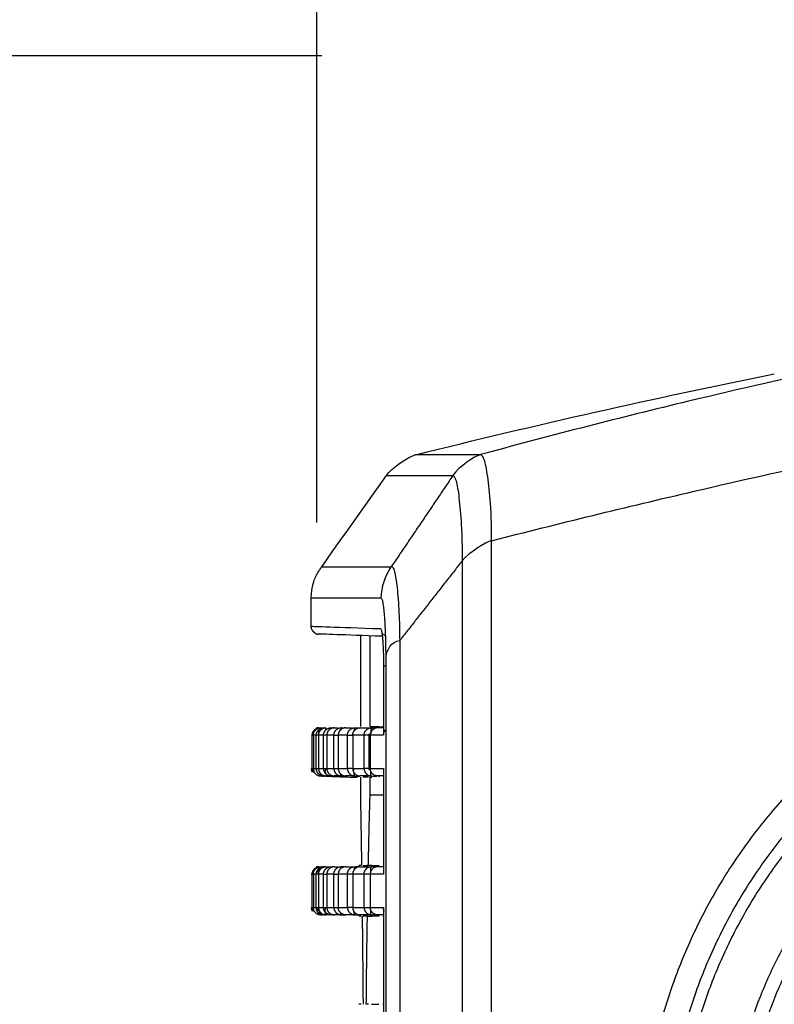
# Model space of a CAD drawing. Header units: millimetres. Extents: x 9946 to 11276, y -4769 to -3439.
# Tile 26 of 100: x 10495 to 10545, y -3615 to -3549. Entities that reach past the tile are written whole.
import ezdxf

# ---------------------------------------------------------------- set-up
doc = ezdxf.new("R2010")
doc.units = ezdxf.units.MM
doc.layers.add('ROXX NEO mini i_Fixture', color=7, linetype='Continuous', true_color=0x000000)
doc.dimstyles.get("Standard").update_dxf_attribs({"dimscale": 10, "dimtxt": 2.5, "dimasz": 3, "dimexe": 1, "dimexo": 0.5, "dimgap": 0.8, "dimtad": 1, "dimtoh": 1, "dimdec": 1, "dimzin": 1, "dimdsep": 46, "dimtxsty": 'Standard', "dimblk": 'OPEN90', "dimcen": 2.5, "dimadec": 1, "dimazin": 1, "dimtfac": 1, "dimtdec": 4, "dimtix": 1, "dimtofl": 0, "dimtmove": 1, "dimatfit": 3, "dimldrblk": 'OPEN90', "dimfxl": 1, "dimtolj": 1, "dimtzin": 1, "dimarcsym": 0})

# ---------------------------------------------------------------- blocks, each defined once
blk = doc.blocks.new('*D4')
at = {"layer": 'Defpoints', "color": 0}
for p in [(10445.02, -3551.277), (10521.144, -3551.277), (10521.144, -3812.777)]:
    blk.add_point(p, dxfattribs=at)
at = {"layer": 'ROXX NEO mini i_Fixture', "color": 0, "lineweight": -2}
for p, q in [((10515.143, -3551.277), (10442.02, -3551.277)), ((10445.02, -3806.776), (10445.02, -3557.278)), ((10515.143, -3812.777), (10442.02, -3812.777))]:
    blk.add_line(p, q, dxfattribs=at)
at = {"layer": 'ROXX NEO mini i_Fixture', "color": 0}
for points in [[(10446.02, -3557.278), (10444.02, -3557.278), (10445.02, -3551.277)], [(10444.02, -3806.776), (10446.02, -3806.776), (10445.02, -3812.777)]]:
    blk.add_solid(points, dxfattribs=at)
at = {"layer": 'ROXX NEO mini i_Fixture', "color": 0, "insert": (10438.119, -3682.027), "char_height": 9.0015, "attachment_point": 5, "rotation": 90}
blk.add_mtext('\\A1;261.5', dxfattribs=at)
blk = doc.blocks.new('*D9')
at = {"layer": 'Defpoints', "color": 0}
for p in [(10643.324, -3512.809), (10514.824, -3588.518), (10643.324, -3588.518)]:
    blk.add_point(p, dxfattribs=at)
at = {"layer": 'ROXX NEO mini i_Fixture', "color": 0, "lineweight": -2}
for p, q in [((10514.824, -3582.517), (10514.824, -3509.809)), ((10643.324, -3582.517), (10643.324, -3509.809)), ((10520.825, -3512.809), (10637.323, -3512.809))]:
    blk.add_line(p, q, dxfattribs=at)
at = {"layer": 'ROXX NEO mini i_Fixture', "color": 0}
for points in [[(10520.825, -3511.809), (10520.825, -3513.809), (10514.824, -3512.809)], [(10637.323, -3513.809), (10637.323, -3511.809), (10643.324, -3512.809)]]:
    blk.add_solid(points, dxfattribs=at)
at = {"layer": 'ROXX NEO mini i_Fixture', "color": 0, "insert": (10579.074, -3505.908), "char_height": 9.0015, "attachment_point": 5}
blk.add_mtext('\\A1;128.5', dxfattribs=at)

msp = doc.modelspace()

# ---------------------------------------------------------------- linework, layer by layer
at = {"layer": 'ROXX NEO mini i_Fixture', "color": 18, "lineweight": -3, "true_color": 0x000000}
for points, knots in [([(10580.934, -3566.577), (10578.627, -3566.902), (10571.714, -3567.93), (10557.94, -3570.317), (10541.961, -3573.744), (10530.516, -3576.674), (10525.882, -3577.943), (10525.756, -3577.977)], [-57.635832, -57.635832, -57.635832, -57.635832, -50.481103, -36.171646, -14.707461, -0.398004, 0, 0, 0, 0]), ([(10526.52, -3583.736), (10531.028, -3582.583), (10542.298, -3579.829), (10558.16, -3576.4), (10571.808, -3573.831), (10578.651, -3572.657), (10580.934, -3572.277)], [0, 0, 0, 0, 14.269092, 35.572722, 49.775142, 56.876352, 56.876352, 56.876352, 56.876352]), ([(10526.52, -3583.736), (10526.52, -3583.356), (10526.513, -3582.597), (10526.457, -3581.139), (10526.286, -3579.539), (10526.11, -3578.48), (10525.914, -3578.049), (10525.808, -3577.977), (10525.756, -3577.977)], [-9.192011, -9.192011, -9.192011, -9.192011, -8.043009, -6.894008, -4.596005, -2.298003, -1.149001, 0, 0, 0, 0]), ([(10523.924, -3579.377), (10523.964, -3579.383), (10524.049, -3579.467), (10524.212, -3579.915), (10524.357, -3580.977), (10524.499, -3582.549), (10524.542, -3583.974), (10524.547, -3584.714), (10524.547, -3585.084)], [-8.994325, -8.994325, -8.994325, -8.994325, -7.870035, -6.745744, -4.497163, -2.248581, -1.124291, 0, 0, 0, 0]), ([(10515.147, -3585.478), (10515.157, -3585.478), (10515.257, -3585.478), (10515.734, -3585.478), (10516.724, -3585.478), (10517.849, -3585.478), (10518.913, -3585.478), (10519.497, -3585.478), (10519.802, -3585.478)], [102.18912, 102.18912, 102.18912, 102.18912, 116.787566, 145.984457, 175.181349, 204.37824, 218.976686, 233.575132, 233.575132, 233.575132, 233.575132]), ([(10519.855, -3585.483), (10519.874, -3585.493), (10519.925, -3585.548), (10520.013, -3585.766), (10520.11, -3586.241), (10520.215, -3587.076), (10520.325, -3588.517), (10520.357, -3589.811), (10520.364, -3590.424)], [0.505942, 0.505942, 0.505942, 0.505942, 1.011884, 2.023768, 3.035652, 4.047537, 6.071305, 8.095073, 8.095073, 8.095073, 8.095073]), ([(10519.447, -3591.477), (10519.447, -3590.922), (10519.428, -3589.907), (10519.37, -3588.884), (10519.308, -3588.252), (10519.254, -3587.885), (10519.204, -3587.68), (10519.171, -3587.615), (10519.16, -3587.6)], [0, 0, 0, 0, 1.547425, 3.094851, 3.868564, 4.642276, 5.415989, 5.802845, 5.802845, 5.802845, 5.802845]), ([(10520.364, -3590.424), (10520.364, -3590.606), (10520.364, -3591.069), (10520.364, -3591.883), (10520.364, -3592.931), (10520.364, -3594.161), (10520.364, -3595.792), (10520.364, -3597.802), (10520.364, -3600.966), (10520.364, -3604.833), (10520.364, -3609.356), (10520.364, -3613.783), (10520.364, -3619.583), (10520.364, -3626.688), (10520.364, -3635.115), (10520.364, -3643.567), (10520.364, -3652.17), (10520.364, -3658.095), (10520.364, -3661.13)], [0, 0, 0, 0, 0.552389, 1.104778, 2.209555, 3.314333, 4.419111, 6.628666, 8.838221, 13.257332, 17.676443, 22.095553, 26.514664, 35.352885, 44.191106, 53.029328, 61.867549, 70.70577, 70.70577, 70.70577, 70.70577]), ([(10515.967, -3596.265), (10516.014, -3596.265), (10516.097, -3596.265), (10516.183, -3596.265), (10516.219, -3596.265)], [0, 0, 0, 0, 3.730024, 6.243695, 6.243695, 6.243695, 6.243695]), ([(10516.729, -3596.265), (10516.792, -3596.265), (10516.922, -3596.265), (10517.06, -3596.265), (10517.131, -3596.265), (10517.133, -3596.265)], [0, 0, 0, 0, 3.780874, 7.561748, 7.64877, 7.64877, 7.64877, 7.64877]), ([(10517.697, -3596.265), (10517.777, -3596.265), (10517.939, -3596.265), (10518.139, -3596.265), (10518.256, -3596.265), (10518.287, -3596.265)], [0, 0, 0, 0, 3.844563, 7.689127, 9.035412, 9.035412, 9.035412, 9.035412]), ([(10519.293, -3596.266), (10519.288, -3596.266), (10519.215, -3596.265), (10519.073, -3596.266), (10518.938, -3596.266), (10518.871, -3596.266)], [5.251994, 5.251994, 5.251994, 5.251994, 5.452051, 8.178076, 10.904101, 10.904101, 10.904101, 10.904101]), ([(10518.968, -3596.177), (10518.973, -3596.177), (10518.977, -3596.204), (10518.981, -3596.258), (10518.981, -3596.266)], [0, 0, 0, 0, 0.2687901, 0.3077746, 0.3077746, 0.3077746, 0.3077746]), ([(10519.447, -3596.365), (10519.426, -3596.382), (10519.363, -3596.442), (10519.304, -3596.547), (10519.283, -3596.646), (10519.28, -3596.684)], [0.3799965, 0.3799965, 0.3799965, 0.3799965, 0.4865532, 0.7298298, 0.8740415, 0.8740415, 0.8740415, 0.8740415]), ([(10519.306, -3599.489), (10519.26, -3599.489), (10519.122, -3599.489), (10518.972, -3599.489), (10518.871, -3599.489)], [-5.459623, -5.459623, -5.459623, -5.459623, -3.634686, 0, 0, 0, 0]), ([(10518.981, -3599.489), (10518.981, -3599.496), (10518.977, -3599.55), (10518.973, -3599.577), (10518.968, -3599.577)], [0.4987129, 0.4987129, 0.4987129, 0.4987129, 0.5375802, 0.8063702, 0.8063702, 0.8063702, 0.8063702]), ([(10515.967, -3605.565), (10516.014, -3605.565), (10516.105, -3605.565), (10516.202, -3605.565), (10516.247, -3605.565)], [0, 0, 0, 0, 3.730024, 6.912276, 6.912276, 6.912276, 6.912276]), ([(10517.697, -3605.565), (10517.777, -3605.565), (10517.939, -3605.565), (10518.144, -3605.565), (10518.267, -3605.565), (10518.304, -3605.565)], [0, 0, 0, 0, 3.844563, 7.689127, 9.282844, 9.282844, 9.282844, 9.282844]), ([(10519.316, -3605.566), (10519.304, -3605.566), (10519.223, -3605.565), (10519.073, -3605.566), (10518.938, -3605.566), (10518.871, -3605.566)], [4.932753, 4.932753, 4.932753, 4.932753, 5.452051, 8.178076, 10.904101, 10.904101, 10.904101, 10.904101]), ([(10518.968, -3605.477), (10518.973, -3605.477), (10518.977, -3605.504), (10518.981, -3605.558), (10518.981, -3605.566)], [0, 0, 0, 0, 0.2687901, 0.3077746, 0.3077746, 0.3077746, 0.3077746]), ([(10519.329, -3608.546), (10519.318, -3608.525), (10519.296, -3608.47), (10519.283, -3608.409), (10519.28, -3608.371)], [-0.3386722, -0.3386722, -0.3386722, -0.3386722, -0.2432766, -0.099065, -0.099065, -0.099065, -0.099065]), ([(10519.276, -3608.789), (10519.24, -3608.789), (10519.112, -3608.789), (10518.972, -3608.789), (10518.871, -3608.789)], [-5.065598, -5.065598, -5.065598, -5.065598, -3.634686, 0, 0, 0, 0])]:
    msp.add_open_spline(points, degree=3, knots=knots, dxfattribs=at)
at = {"layer": 'ROXX NEO mini i_Fixture', "color": 18, "true_color": 0x000000}
for points, degree in [([(10521.453, -3577.977), (10529.411, -3575.992), (10537.414, -3574.186), (10545.452, -3572.559)], 3), ([(10521.453, -3577.977), (10529.411, -3575.992), (10537.414, -3574.186), (10545.452, -3572.559)], 3), ([(10515.144, -3585.478), (10516.588, -3583.444), (10518.031, -3581.411), (10519.475, -3579.377)], 3), ([(10515.144, -3585.478), (10516.588, -3583.444), (10518.031, -3581.411), (10519.475, -3579.377)], 3), ([(10514.434, -3589.463), (10514.434, -3588.52), (10514.434, -3587.578)], 2), ([(10514.434, -3589.463), (10514.434, -3588.52), (10514.434, -3587.578)], 2), ([(10517.732, -3590.061), (10517.732, -3593.119), (10517.732, -3596.177)], 2), ([(10517.732, -3590.061), (10517.732, -3593.119), (10517.732, -3596.177)], 2), ([(10515.062, -3596.265), (10515.129, -3596.263), (10515.197, -3596.261), (10515.264, -3596.258)], 3), ([(10515.062, -3596.265), (10515.129, -3596.263), (10515.197, -3596.261), (10515.264, -3596.258)], 3), ([(10515.26, -3596.265), (10515.313, -3596.263), (10515.366, -3596.262), (10515.419, -3596.26)], 3), ([(10515.26, -3596.265), (10515.313, -3596.263), (10515.366, -3596.262), (10515.419, -3596.26)], 3), ([(10515.762, -3596.265), (10515.827, -3596.262), (10515.892, -3596.26), (10515.956, -3596.258)], 3), ([(10515.762, -3596.265), (10515.827, -3596.262), (10515.892, -3596.26), (10515.956, -3596.258)], 3), ([(10515.062, -3599.489), (10515.134, -3599.492), (10515.207, -3599.494), (10515.279, -3599.497)], 3), ([(10515.062, -3599.489), (10515.134, -3599.492), (10515.207, -3599.494), (10515.279, -3599.497)], 3), ([(10515.375, -3599.493), (10515.337, -3599.492), (10515.298, -3599.491), (10515.26, -3599.489)], 3), ([(10515.375, -3599.493), (10515.337, -3599.492), (10515.298, -3599.491), (10515.26, -3599.489)], 3), ([(10515.744, -3599.489), (10515.827, -3599.492), (10515.91, -3599.495), (10515.992, -3599.498)], 3), ([(10515.744, -3599.489), (10515.827, -3599.492), (10515.91, -3599.495), (10515.992, -3599.498)], 3), ([(10516.438, -3599.489), (10516.381, -3599.489), (10516.27, -3599.489), (10516.113, -3599.489), (10516.014, -3599.489), (10515.967, -3599.489)], 3), ([(10516.438, -3599.489), (10516.381, -3599.489), (10516.27, -3599.489), (10516.113, -3599.489), (10516.014, -3599.489), (10515.967, -3599.489)], 3), ([(10516.438, -3599.489), (10516.537, -3599.493), (10516.637, -3599.496), (10516.736, -3599.5)], 3), ([(10516.438, -3599.489), (10516.537, -3599.493), (10516.637, -3599.496), (10516.736, -3599.5)], 3), ([(10517.343, -3599.489), (10517.27, -3599.489), (10517.127, -3599.489), (10516.922, -3599.489), (10516.792, -3599.489), (10516.729, -3599.489)], 3), ([(10517.343, -3599.489), (10517.27, -3599.489), (10517.127, -3599.489), (10516.922, -3599.489), (10516.792, -3599.489), (10516.729, -3599.489)], 3), ([(10517.343, -3599.489), (10517.454, -3599.493), (10517.565, -3599.497), (10517.676, -3599.501)], 3), ([(10517.343, -3599.489), (10517.454, -3599.493), (10517.565, -3599.497), (10517.676, -3599.501)], 3), ([(10517.732, -3599.577), (10517.732, -3600.16), (10517.732, -3600.744)], 2), ([(10517.732, -3599.577), (10517.732, -3600.16), (10517.732, -3600.744)], 2), ([(10517.732, -3600.744), (10517.74, -3601.24), (10517.757, -3602.252), (10517.783, -3603.832), (10517.799, -3604.923), (10517.806, -3605.477)], 3), ([(10517.732, -3600.744), (10517.74, -3601.24), (10517.757, -3602.252), (10517.783, -3603.832), (10517.799, -3604.923), (10517.806, -3605.477)], 3), ([(10515.062, -3605.565), (10515.12, -3605.563), (10515.178, -3605.561), (10515.236, -3605.559)], 3), ([(10515.062, -3605.565), (10515.12, -3605.563), (10515.178, -3605.561), (10515.236, -3605.559)], 3), ([(10515.26, -3605.565), (10515.304, -3605.564), (10515.347, -3605.562), (10515.39, -3605.561)], 3), ([(10515.26, -3605.565), (10515.304, -3605.564), (10515.347, -3605.562), (10515.39, -3605.561)], 3), ([(10515.411, -3605.565), (10515.443, -3605.565), (10515.511, -3605.565), (10515.622, -3605.565), (10515.702, -3605.565), (10515.744, -3605.565)], 3), ([(10515.411, -3605.565), (10515.443, -3605.565), (10515.511, -3605.565), (10515.622, -3605.565), (10515.702, -3605.565), (10515.744, -3605.565)], 3), ([(10515.744, -3605.565), (10515.812, -3605.563), (10515.88, -3605.561), (10515.948, -3605.558)], 3), ([(10515.744, -3605.565), (10515.812, -3605.563), (10515.88, -3605.561), (10515.948, -3605.558)], 3), ([(10517.572, -3605.586), (10517.572, -3605.571), (10517.573, -3605.557), (10517.573, -3605.545)], 3), ([(10517.572, -3605.586), (10517.572, -3605.571), (10517.573, -3605.557), (10517.573, -3605.545)], 3), ([(10517.783, -3605.477), (10517.755, -3605.477), (10517.703, -3605.477), (10517.657, -3605.477), (10517.635, -3605.477)], 3), ([(10517.783, -3605.477), (10517.755, -3605.477), (10517.703, -3605.477), (10517.657, -3605.477), (10517.635, -3605.477)], 3), ([(10515.062, -3608.789), (10515.107, -3608.791), (10515.153, -3608.793), (10515.199, -3608.794)], 3), ([(10515.062, -3608.789), (10515.107, -3608.791), (10515.153, -3608.793), (10515.199, -3608.794)], 3), ([(10515.398, -3608.794), (10515.352, -3608.793), (10515.306, -3608.791), (10515.26, -3608.789)], 3), ([(10515.398, -3608.794), (10515.352, -3608.793), (10515.306, -3608.791), (10515.26, -3608.789)], 3), ([(10515.963, -3608.797), (10515.89, -3608.794), (10515.817, -3608.792), (10515.744, -3608.789)], 3), ([(10515.963, -3608.797), (10515.89, -3608.794), (10515.817, -3608.792), (10515.744, -3608.789)], 3), ([(10516.438, -3608.789), (10516.381, -3608.789), (10516.27, -3608.789), (10516.113, -3608.789), (10516.014, -3608.789), (10515.967, -3608.789)], 3), ([(10516.438, -3608.789), (10516.381, -3608.789), (10516.27, -3608.789), (10516.113, -3608.789), (10516.014, -3608.789), (10515.967, -3608.789)], 3), ([(10516.438, -3608.789), (10516.536, -3608.793), (10516.635, -3608.796), (10516.733, -3608.8)], 3), ([(10516.438, -3608.789), (10516.536, -3608.793), (10516.635, -3608.796), (10516.733, -3608.8)], 3), ([(10517.343, -3608.789), (10517.27, -3608.789), (10517.127, -3608.789), (10516.922, -3608.789), (10516.792, -3608.789), (10516.729, -3608.789)], 3), ([(10517.343, -3608.789), (10517.27, -3608.789), (10517.127, -3608.789), (10516.922, -3608.789), (10516.792, -3608.789), (10516.729, -3608.789)], 3), ([(10517.343, -3608.789), (10517.463, -3608.793), (10517.584, -3608.798), (10517.705, -3608.802)], 3), ([(10517.343, -3608.789), (10517.463, -3608.793), (10517.584, -3608.798), (10517.705, -3608.802)], 3), ([(10517.783, -3608.877), (10517.755, -3608.877), (10517.703, -3608.877), (10517.657, -3608.877), (10517.635, -3608.877)], 3), ([(10517.783, -3608.877), (10517.755, -3608.877), (10517.703, -3608.877), (10517.657, -3608.877), (10517.635, -3608.877)], 3), ([(10517.85, -3608.877), (10517.858, -3609.511), (10517.872, -3610.793), (10517.891, -3612.763), (10517.903, -3614.102), (10517.908, -3614.777)], 3), ([(10517.85, -3608.877), (10517.858, -3609.511), (10517.872, -3610.793), (10517.891, -3612.763), (10517.903, -3614.102), (10517.908, -3614.777)], 3), ([(10517.783, -3614.777), (10517.755, -3614.777), (10517.703, -3614.777), (10517.657, -3614.777), (10517.635, -3614.777)], 3), ([(10517.783, -3614.777), (10517.755, -3614.777), (10517.703, -3614.777), (10517.657, -3614.777), (10517.635, -3614.777)], 3)]:
    msp.add_open_spline(points, degree=degree, dxfattribs=at)
for points, knots in [([(10519.474, -3579.376), (10519.863, -3578.827), (10520.695, -3578.316), (10521.08, -3578.127), (10521.187, -3578.075), (10521.411, -3577.971), (10521.417, -3577.97)], [0.586299, 0.586299, 0.586299, 0.586299, 2.698569, 2.698569, 2.698569, 3.056812, 3.056812, 3.056812, 3.056812]), ([(10519.474, -3579.376), (10519.863, -3578.827), (10520.695, -3578.316), (10521.08, -3578.127), (10521.187, -3578.075), (10521.411, -3577.971), (10521.417, -3577.97)], [0.586299, 0.586299, 0.586299, 0.586299, 2.698569, 2.698569, 2.698569, 3.056812, 3.056812, 3.056812, 3.056812]), ([(10514.434, -3587.578), (10514.434, -3587.55), (10514.434, -3587.524), (10514.435, -3587.499), (10514.442, -3587.25), (10514.511, -3586.856), (10514.528, -3586.776), (10514.546, -3586.699), (10514.592, -3586.534), (10514.622, -3586.438), (10514.717, -3586.196), (10514.787, -3586.053), (10514.824, -3585.985), (10514.865, -3585.908), (10514.928, -3585.8), (10515.047, -3585.616), (10515.097, -3585.543), (10515.144, -3585.477)], [0.627044, 0.627044, 0.627044, 0.627044, 0.757681, 0.757681, 0.757681, 1.625076, 1.625076, 2.803936, 2.803936, 4.019867, 4.019867, 5.333414, 5.333414, 5.333414, 6.164077, 6.164077, 6.764597, 6.764597, 6.764597, 6.764597]), ([(10514.434, -3587.578), (10514.434, -3587.55), (10514.434, -3587.524), (10514.435, -3587.499), (10514.442, -3587.25), (10514.511, -3586.856), (10514.528, -3586.776), (10514.546, -3586.699), (10514.592, -3586.534), (10514.622, -3586.438), (10514.717, -3586.196), (10514.787, -3586.053), (10514.824, -3585.985), (10514.865, -3585.908), (10514.928, -3585.8), (10515.047, -3585.616), (10515.097, -3585.543), (10515.144, -3585.477)], [0.627044, 0.627044, 0.627044, 0.627044, 0.757681, 0.757681, 0.757681, 1.625076, 1.625076, 2.803936, 2.803936, 4.019867, 4.019867, 5.333414, 5.333414, 5.333414, 6.164077, 6.164077, 6.764597, 6.764597, 6.764597, 6.764597]), ([(10514.923, -3589.963), (10514.98, -3589.965), (10515.772, -3589.992), (10517.883, -3590.066), (10519.196, -3590.112)], [115.647437, 115.647437, 115.647437, 115.647437, 173.471155, 226.523546, 226.523546, 226.523546, 226.523546]), ([(10514.923, -3589.963), (10514.98, -3589.965), (10515.772, -3589.992), (10517.883, -3590.066), (10519.196, -3590.112)], [115.647437, 115.647437, 115.647437, 115.647437, 173.471155, 226.523546, 226.523546, 226.523546, 226.523546]), ([(10515.375, -3599.503), (10515.665, -3599.513), (10516.375, -3599.538), (10517.086, -3599.563), (10517.506, -3599.577)], [-2.140436, -2.140436, -2.140436, -2.140436, -1.265455, 0, 0, 0, 0]), ([(10515.375, -3599.503), (10515.665, -3599.513), (10516.375, -3599.538), (10517.086, -3599.563), (10517.506, -3599.577)], [-2.140436, -2.140436, -2.140436, -2.140436, -1.265455, 0, 0, 0, 0]), ([(10515.717, -3599.489), (10515.685, -3599.489), (10515.614, -3599.489), (10515.511, -3599.489), (10515.443, -3599.489), (10515.411, -3599.489)], [0.799526, 0.799526, 0.799526, 0.799526, 3.691945, 7.38389, 11.075835, 11.075835, 11.075835, 11.075835]), ([(10515.717, -3599.489), (10515.685, -3599.489), (10515.614, -3599.489), (10515.511, -3599.489), (10515.443, -3599.489), (10515.411, -3599.489)], [0.799526, 0.799526, 0.799526, 0.799526, 3.691945, 7.38389, 11.075835, 11.075835, 11.075835, 11.075835]), ([(10515.706, -3608.789), (10515.678, -3608.789), (10515.611, -3608.789), (10515.511, -3608.789), (10515.443, -3608.789), (10515.411, -3608.789)], [1.120426, 1.120426, 1.120426, 1.120426, 3.691945, 7.38389, 11.075835, 11.075835, 11.075835, 11.075835]), ([(10515.706, -3608.789), (10515.678, -3608.789), (10515.611, -3608.789), (10515.511, -3608.789), (10515.443, -3608.789), (10515.411, -3608.789)], [1.120426, 1.120426, 1.120426, 1.120426, 3.691945, 7.38389, 11.075835, 11.075835, 11.075835, 11.075835])]:
    msp.add_open_spline(points, degree=3, knots=knots, dxfattribs=at)
at = {"layer": 'ROXX NEO mini i_Fixture', "color": 18, "lineweight": -3, "true_color": 0x000000}
for points, degree in [([(10525.756, -3577.977), (10522.9, -3577.977), (10521.477, -3577.977), (10521.454, -3577.977)], 3), ([(10525.756, -3577.977), (10525.372, -3578.083), (10524.343, -3578.757), (10523.924, -3579.377)], 3), ([(10519.475, -3579.377), (10519.475, -3579.377), (10520.963, -3579.377), (10523.924, -3579.377)], 3), ([(10523.924, -3579.377), (10521.863, -3582.427), (10519.802, -3585.478)], 2), ([(10526.52, -3583.736), (10526.111, -3583.83), (10525.031, -3584.508), (10524.547, -3585.084)], 3), ([(10526.52, -3667.818), (10526.518, -3653.844), (10526.519, -3625.777), (10526.521, -3597.71), (10526.52, -3583.736)], 3), ([(10524.547, -3585.084), (10522.456, -3587.754), (10520.364, -3590.424)], 2), ([(10524.547, -3585.084), (10524.547, -3598.687), (10524.546, -3625.777), (10524.546, -3652.866), (10524.547, -3666.47)], 3), ([(10519.126, -3587.578), (10519.141, -3586.846), (10519.412, -3586.053), (10519.802, -3585.478)], 3), ([(10514.44, -3589.463), (10514.497, -3589.465), (10515.324, -3589.494), (10517.587, -3589.573), (10519.077, -3589.625)], 3), ([(10519.108, -3589.655), (10519.098, -3589.636), (10519.088, -3589.625), (10519.077, -3589.625)], 3), ([(10519.119, -3589.681), (10519.126, -3589.7), (10519.14, -3589.746), (10519.161, -3589.846), (10519.182, -3589.984), (10519.203, -3590.169), (10519.225, -3590.41), (10519.245, -3590.719), (10519.263, -3591.105), (10519.276, -3591.571), (10519.28, -3591.935), (10519.28, -3592.13)], 3), ([(10519.22, -3589.967), (10519.272, -3590.026), (10519.351, -3590.08), (10519.445, -3590.106)], 3), ([(10518.384, -3596.177), (10518.384, -3593.13), (10518.384, -3590.084)], 2), ([(10519.447, -3591.477), (10519.503, -3591.126), (10519.785, -3590.43), (10520.364, -3590.424)], 3), ([(10519.447, -3660.077), (10519.447, -3625.777), (10519.447, -3591.477)], 2), ([(10519.28, -3592.13), (10519.28, -3594.448), (10519.28, -3596.765)], 2), ([(10516.438, -3596.265), (10516.533, -3596.262), (10516.629, -3596.259), (10516.724, -3596.255)], 3), ([(10517.343, -3596.265), (10517.467, -3596.261), (10517.591, -3596.257), (10517.715, -3596.252)], 3), ([(10517.916, -3596.261), (10517.917, -3596.255), (10517.917, -3596.25), (10517.917, -3596.245)], 3), ([(10518.384, -3596.177), (10518.418, -3596.179), (10518.451, -3596.18)], 2), ([(10518.459, -3596.677), (10518.459, -3596.582), (10518.461, -3596.419), (10518.465, -3596.289), (10518.468, -3596.245)], 3), ([(10518.46, -3596.265), (10518.598, -3596.261), (10518.737, -3596.256), (10518.875, -3596.251)], 3), ([(10518.478, -3596.177), (10518.527, -3596.177), (10518.629, -3596.177), (10518.792, -3596.177), (10518.908, -3596.177), (10518.968, -3596.177)], 3), ([(10518.967, -3596.198), (10519.102, -3596.202), (10519.238, -3596.207)], 2), ([(10519.239, -3596.177), (10519.262, -3596.177), (10519.285, -3596.177), (10519.309, -3596.177)], 3), ([(10514.503, -3598.99), (10514.503, -3597.877), (10514.503, -3596.765)], 2), ([(10514.579, -3596.765), (10514.579, -3597.877), (10514.579, -3598.99)], 2), ([(10514.778, -3598.99), (10514.778, -3597.877), (10514.778, -3596.765)], 2), ([(10514.929, -3596.765), (10514.929, -3597.877), (10514.929, -3598.99)], 2), ([(10515.262, -3598.99), (10515.262, -3597.877), (10515.262, -3596.765)], 2), ([(10515.485, -3596.765), (10515.485, -3597.877), (10515.485, -3598.99)], 2), ([(10515.956, -3598.99), (10515.956, -3597.877), (10515.956, -3596.765)], 2), ([(10516.247, -3596.765), (10516.247, -3597.877), (10516.247, -3598.99)], 2), ([(10516.861, -3598.99), (10516.861, -3597.877), (10516.861, -3596.765)], 2), ([(10517.216, -3596.765), (10517.216, -3597.877), (10517.216, -3598.99)], 2), ([(10517.978, -3598.99), (10517.978, -3597.877), (10517.978, -3596.765)], 2), ([(10518.288, -3596.676), (10518.288, -3597.877), (10518.288, -3599.079)], 2), ([(10518.39, -3596.765), (10518.39, -3597.877), (10518.39, -3598.99)], 2), ([(10517.314, -3599.072), (10517.292, -3599.071), (10517.27, -3599.07), (10517.248, -3599.07)], 3), ([(10519.28, -3598.989), (10519.28, -3602.527), (10519.28, -3606.065)], 2), ([(10518.46, -3599.489), (10518.37, -3599.489), (10518.194, -3599.489), (10517.939, -3599.489), (10517.777, -3599.489), (10517.697, -3599.489)], 3), ([(10518.27, -3599.577), (10518.227, -3599.577), (10518.143, -3599.577), (10518.027, -3599.577), (10517.957, -3599.577), (10517.924, -3599.577)], 3), ([(10518.384, -3599.577), (10518.441, -3599.575), (10518.499, -3599.573)], 2), ([(10518.384, -3600.744), (10518.384, -3600.16), (10518.384, -3599.577)], 2), ([(10518.46, -3599.489), (10518.586, -3599.494), (10518.713, -3599.498), (10518.84, -3599.502)], 3), ([(10518.468, -3599.51), (10518.468, -3599.499), (10518.467, -3599.486), (10518.466, -3599.473)], 3), ([(10518.262, -3605.477), (10518.274, -3604.923), (10518.299, -3603.832), (10518.339, -3602.252), (10518.369, -3601.24), (10518.384, -3600.744)], 3), ([(10518.384, -3600.744), (10518.832, -3600.744), (10519.28, -3600.744)], 2), ([(10516.438, -3605.565), (10516.529, -3605.562), (10516.62, -3605.559), (10516.711, -3605.556)], 3), ([(10516.729, -3605.565), (10516.792, -3605.565), (10516.922, -3605.565), (10517.127, -3605.565), (10517.27, -3605.565), (10517.343, -3605.565)], 3), ([(10517.343, -3605.565), (10517.46, -3605.561), (10517.577, -3605.557), (10517.693, -3605.553)], 3), ([(10517.916, -3605.565), (10517.917, -3605.558), (10517.917, -3605.551), (10517.917, -3605.545)], 3), ([(10517.924, -3605.477), (10517.956, -3605.477), (10518.025, -3605.477), (10518.138, -3605.477), (10518.22, -3605.477), (10518.262, -3605.477)], 3), ([(10518.477, -3605.485), (10518.406, -3605.482), (10518.334, -3605.48), (10518.262, -3605.477)], 3), ([(10518.28, -3605.573), (10518.281, -3605.585), (10518.281, -3605.597), (10518.282, -3605.61)], 3), ([(10518.46, -3605.565), (10518.589, -3605.561), (10518.718, -3605.557), (10518.846, -3605.552)], 3), ([(10518.478, -3605.477), (10518.527, -3605.477), (10518.629, -3605.477), (10518.792, -3605.477), (10518.908, -3605.477), (10518.968, -3605.477)], 3), ([(10514.503, -3608.29), (10514.503, -3607.177), (10514.503, -3606.065)], 2), ([(10514.579, -3606.065), (10514.579, -3607.177), (10514.579, -3608.29)], 2), ([(10514.778, -3608.29), (10514.778, -3607.177), (10514.778, -3606.065)], 2), ([(10514.929, -3606.079), (10514.929, -3607.184), (10514.929, -3608.29)], 2), ([(10515.262, -3608.29), (10515.262, -3607.177), (10515.262, -3606.065)], 2), ([(10515.485, -3606.065), (10515.485, -3607.177), (10515.485, -3608.29)], 2), ([(10515.956, -3608.29), (10515.956, -3607.177), (10515.956, -3606.065)], 2), ([(10516.247, -3606.065), (10516.247, -3607.177), (10516.247, -3608.29)], 2), ([(10516.861, -3608.29), (10516.861, -3607.177), (10516.861, -3606.065)], 2), ([(10517.216, -3606.065), (10517.216, -3607.177), (10517.216, -3608.29)], 2), ([(10517.978, -3608.29), (10517.978, -3607.177), (10517.978, -3606.065)], 2), ([(10518.39, -3606.082), (10518.39, -3607.186), (10518.39, -3608.29)], 2), ([(10515.265, -3608.291), (10515.255, -3608.29), (10515.244, -3608.29), (10515.234, -3608.29)], 3), ([(10515.258, -3608.3), (10515.25, -3608.3), (10515.242, -3608.3), (10515.234, -3608.299)], 3), ([(10519.28, -3608.289), (10519.28, -3611.827), (10519.28, -3615.365)], 2), ([(10518.46, -3608.789), (10518.37, -3608.789), (10518.194, -3608.789), (10517.939, -3608.789), (10517.777, -3608.789), (10517.697, -3608.789)], 3), ([(10518.2, -3608.877), (10518.166, -3608.877), (10518.1, -3608.877), (10518.008, -3608.877), (10517.951, -3608.877), (10517.924, -3608.877)], 3), ([(10518.126, -3614.777), (10518.133, -3614.102), (10518.146, -3612.763), (10518.171, -3610.793), (10518.19, -3609.511), (10518.2, -3608.877)], 3), ([(10518.2, -3608.877), (10518.296, -3608.874), (10518.392, -3608.871), (10518.488, -3608.867)], 3), ([(10518.282, -3608.75), (10518.282, -3608.757), (10518.281, -3608.764), (10518.281, -3608.771)], 3), ([(10518.46, -3608.789), (10518.592, -3608.794), (10518.725, -3608.798), (10518.857, -3608.803)], 3), ([(10518.968, -3608.877), (10518.908, -3608.877), (10518.792, -3608.877), (10518.629, -3608.877), (10518.527, -3608.877), (10518.478, -3608.877)], 3), ([(10518.979, -3608.818), (10518.976, -3608.857), (10518.972, -3608.877), (10518.968, -3608.877)], 3), ([(10519.314, -3608.877), (10519.289, -3608.877), (10519.264, -3608.877), (10519.239, -3608.877)], 3), ([(10518.27, -3614.777), (10518.245, -3614.777), (10518.196, -3614.777), (10518.149, -3614.777), (10518.126, -3614.777)], 3), ([(10518.478, -3614.777), (10518.527, -3614.777), (10518.629, -3614.777), (10518.792, -3614.777), (10518.908, -3614.777), (10518.968, -3614.777)], 3), ([(10519.239, -3614.777), (10519.265, -3614.777), (10519.291, -3614.777), (10519.318, -3614.777)], 3)]:
    msp.add_open_spline(points, degree=degree, dxfattribs=at)
for points, weights in [([(10519.126, -3587.578), (10514.434, -3587.578), (10514.434, -3587.578)], [1, 0.999185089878, 1]), ([(10572.608, -3588.789), (10537.426, -3589.67), (10536.546, -3624.851)], [1, 0.724580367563, 1]), ([(10514.503, -3596.765), (10514.503, -3596.459), (10514.776, -3596.319)], [1, 0.801543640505, 0.883747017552]), ([(10514.778, -3596.765), (10514.778, -3596.282), (10515.26, -3596.265)], [1, 0.719342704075, 1]), ([(10514.929, -3596.765), (10514.929, -3596.282), (10515.411, -3596.265)], [1, 0.719343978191, 1]), ([(10514.96, -3596.765), (10514.948, -3596.435), (10514.97, -3596.305)], [1, 0.785441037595, 0.886520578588]), ([(10515.262, -3596.765), (10515.262, -3596.282), (10515.744, -3596.265)], [1, 0.719346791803, 1]), ([(10515.411, -3596.265), (10515.392, -3596.266), (10515.385, -3596.428)], [1, 0.846077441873, 0.854351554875]), ([(10515.956, -3596.765), (10515.956, -3596.282), (10516.438, -3596.265)], [1, 0.719352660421, 1]), ([(10516.438, -3596.265), (10516.421, -3596.266), (10516.413, -3596.393)], [1, 0.864581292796, 0.855088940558]), ([(10516.861, -3596.765), (10516.861, -3596.282), (10517.343, -3596.265)], [1, 0.719360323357, 1]), ([(10517.216, -3596.765), (10517.216, -3596.282), (10517.697, -3596.265)], [1, 0.719363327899, 1]), ([(10517.343, -3596.265), (10517.322, -3596.267), (10517.315, -3596.451)], [1, 0.836430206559, 0.856678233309]), ([(10517.978, -3596.765), (10517.978, -3596.282), (10518.46, -3596.265)], [1, 0.719369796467, 1]), ([(10518.871, -3596.266), (10518.39, -3596.282), (10518.39, -3596.765)], [1, 0.719373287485, 1]), ([(10518.46, -3596.265), (10518.436, -3596.267), (10518.431, -3596.504)], [1, 0.813112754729, 0.866309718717]), ([(10514.503, -3596.765), (10514.505, -3596.765), (10514.59, -3596.765)], [1, 0.895341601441, 0.875130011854]), ([(10514.778, -3596.765), (10514.658, -3596.765), (10514.579, -3596.765)], [1, 0.999992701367, 1]), ([(10514.936, -3596.765), (10514.782, -3596.765), (10514.778, -3596.765)], [0.873233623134, 0.861435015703, 1]), ([(10515.244, -3596.765), (10515.067, -3596.765), (10514.929, -3596.765)], [0.999999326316, 0.999992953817, 1]), ([(10515.507, -3596.765), (10515.271, -3596.765), (10515.262, -3596.765)], [0.891369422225, 0.828010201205, 1]), ([(10515.956, -3596.765), (10515.698, -3596.765), (10515.485, -3596.765)], [1, 0.99999244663, 1]), ([(10515.956, -3596.765), (10515.969, -3596.765), (10516.214, -3596.765)], [1, 0.826040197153, 0.896732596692]), ([(10516.861, -3596.765), (10516.532, -3596.765), (10516.247, -3596.765)], [1, 0.999992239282, 1]), ([(10516.861, -3596.765), (10516.881, -3596.765), (10517.221, -3596.765)], [1, 0.791535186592, 0.940126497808]), ([(10517.978, -3596.765), (10517.574, -3596.765), (10517.216, -3596.765)], [1, 0.99999197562, 1]), ([(10518.363, -3596.765), (10518.004, -3596.765), (10517.978, -3596.765)], [0.954216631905, 0.786160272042, 1]), ([(10519.252, -3596.765), (10518.8, -3596.765), (10518.39, -3596.765)], [0.999999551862, 0.999992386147, 1]), ([(10514.503, -3598.99), (10514.505, -3598.99), (10514.575, -3598.99)], [1, 0.904917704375, 0.879535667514]), ([(10514.503, -3598.99), (10514.503, -3599.131), (10514.577, -3599.252)], [1, 0.897498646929, 0.869867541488]), ([(10514.579, -3598.99), (10514.658, -3598.99), (10514.778, -3598.99)], [1, 0.999992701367, 1]), ([(10514.778, -3598.99), (10514.782, -3598.99), (10514.933, -3598.99)], [1, 0.862961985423, 0.872991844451]), ([(10515.26, -3599.489), (10514.778, -3599.473), (10514.778, -3598.99)], [1, 0.719342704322, 1]), ([(10514.929, -3598.99), (10515.068, -3598.99), (10515.248, -3598.99)], [1, 0.999992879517, 0.999999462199]), ([(10514.929, -3598.994), (10514.933, -3599.473), (10515.411, -3599.489)], [0.996220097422, 0.721240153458, 1]), ([(10515.262, -3598.99), (10515.27, -3598.99), (10515.475, -3598.99)], [1, 0.84050943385, 0.883403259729]), ([(10515.262, -3598.99), (10515.262, -3599.473), (10515.744, -3599.489)], [1, 0.719346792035, 1]), ([(10515.385, -3598.99), (10515.379, -3599.167), (10515.384, -3599.304)], [1, 0.872265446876, 0.856231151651]), ([(10515.485, -3598.99), (10515.485, -3599.473), (10515.967, -3599.489)], [1, 0.719339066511, 1]), ([(10515.514, -3598.99), (10515.716, -3598.99), (10515.956, -3598.99)], [0.999999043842, 0.999992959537, 1]), ([(10515.956, -3598.99), (10515.97, -3598.99), (10516.264, -3598.99)], [1, 0.807241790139, 0.914867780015]), ([(10515.956, -3598.99), (10515.956, -3599.472), (10516.438, -3599.489)], [1, 0.719352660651, 1]), ([(10516.247, -3598.99), (10516.532, -3598.99), (10516.861, -3598.99)], [1, 0.99999223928, 1]), ([(10516.247, -3598.99), (10516.247, -3599.472), (10516.729, -3599.489)], [1, 0.719342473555, 1]), ([(10517.217, -3598.99), (10516.881, -3598.99), (10516.861, -3598.99)], [0.937814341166, 0.793172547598, 1]), ([(10516.861, -3598.99), (10516.861, -3599.472), (10517.343, -3599.489)], [1, 0.719360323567, 1]), ([(10517.216, -3598.99), (10517.574, -3598.99), (10517.978, -3598.99)], [1, 0.999991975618, 1]), ([(10517.216, -3598.99), (10517.216, -3599.472), (10517.697, -3599.489)], [1, 0.719347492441, 1]), ([(10517.978, -3598.99), (10517.978, -3599.472), (10518.46, -3599.489)], [1, 0.719369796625, 1]), ([(10518.41, -3598.99), (10518.007, -3598.99), (10517.978, -3598.99)], [0.983332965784, 0.769169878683, 1]), ([(10518.39, -3598.99), (10518.812, -3598.989), (10519.28, -3598.989)], [1, 0.999992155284, 1]), ([(10518.871, -3599.489), (10518.39, -3599.472), (10518.39, -3598.99)], [1, 0.719373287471, 1]), ([(10515.744, -3599.489), (10515.732, -3599.489), (10515.724, -3599.416)], [1, 0.89689344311, 0.86675119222]), ([(10516.438, -3599.489), (10516.42, -3599.488), (10516.413, -3599.351)], [1, 0.85908062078, 0.854525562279]), ([(10517.343, -3599.489), (10517.321, -3599.488), (10517.315, -3599.289)], [1, 0.829628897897, 0.858679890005]), ([(10518.46, -3599.489), (10518.433, -3599.488), (10518.431, -3599.218)], [1, 0.799898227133, 0.875033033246]), ([(10514.503, -3606.065), (10514.503, -3605.759), (10514.776, -3605.619)], [1, 0.801543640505, 0.883747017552]), ([(10514.778, -3606.065), (10514.778, -3605.582), (10515.26, -3605.565)], [1, 0.719342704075, 1]), ([(10514.929, -3606.065), (10514.929, -3605.582), (10515.411, -3605.565)], [1, 0.719343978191, 1]), ([(10514.957, -3605.9), (10514.955, -3605.566), (10514.986, -3605.565)], [0.898524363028, 0.773703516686, 1]), ([(10515.262, -3606.065), (10515.262, -3605.582), (10515.744, -3605.565)], [1, 0.719346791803, 1]), ([(10515.727, -3605.614), (10515.734, -3605.566), (10515.744, -3605.565)], [0.879779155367, 0.915229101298, 1]), ([(10515.956, -3606.065), (10515.956, -3605.582), (10516.438, -3605.565)], [1, 0.719352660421, 1]), ([(10516.438, -3605.565), (10516.422, -3605.566), (10516.414, -3605.688)], [1, 0.867145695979, 0.855493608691]), ([(10516.861, -3606.065), (10516.861, -3605.582), (10517.343, -3605.565)], [1, 0.719360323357, 1]), ([(10517.697, -3605.565), (10517.216, -3605.582), (10517.216, -3606.065)], [1, 0.719363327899, 1]), ([(10517.343, -3605.565), (10517.321, -3605.567), (10517.315, -3605.766)], [1, 0.829628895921, 0.858679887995]), ([(10517.978, -3606.065), (10517.978, -3605.582), (10518.46, -3605.565)], [1, 0.719369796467, 1]), ([(10518.871, -3605.566), (10518.39, -3605.582), (10518.39, -3606.065)], [1, 0.719373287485, 1]), ([(10518.43, -3605.868), (10518.431, -3605.567), (10518.46, -3605.565)], [0.885498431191, 0.787393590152, 1]), ([(10514.503, -3606.065), (10514.505, -3606.065), (10514.565, -3606.065)], [1, 0.911958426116, 0.883676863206]), ([(10514.778, -3606.065), (10514.658, -3606.065), (10514.579, -3606.065)], [1, 0.999992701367, 1]), ([(10514.875, -3606.065), (10514.781, -3606.065), (10514.778, -3606.065)], [0.875437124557, 0.892297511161, 1]), ([(10515.238, -3606.065), (10515.065, -3606.065), (10514.929, -3606.065)], [0.999999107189, 0.999993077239, 1]), ([(10515.262, -3606.065), (10515.27, -3606.065), (10515.47, -3606.065)], [1, 0.842635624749, 0.882295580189]), ([(10515.956, -3606.065), (10515.713, -3606.065), (10515.509, -3606.065)], [1, 0.999992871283, 0.999999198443]), ([(10515.956, -3606.065), (10515.97, -3606.065), (10516.259, -3606.065)], [1, 0.809185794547, 0.912727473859]), ([(10516.861, -3606.065), (10516.532, -3606.065), (10516.247, -3606.065)], [1, 0.999992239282, 1]), ([(10517.212, -3606.065), (10516.881, -3606.065), (10516.861, -3606.065)], [0.935187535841, 0.795071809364, 1]), ([(10517.978, -3606.065), (10517.574, -3606.065), (10517.216, -3606.065)], [1, 0.99999197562, 1]), ([(10518.407, -3606.065), (10518.007, -3606.065), (10517.978, -3606.065)], [0.981059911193, 0.770401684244, 1]), ([(10519.28, -3606.065), (10518.812, -3606.065), (10518.39, -3606.065)], [1, 0.999992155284, 1]), ([(10514.503, -3608.29), (10514.503, -3608.41), (10514.558, -3608.517)], [1, 0.911575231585, 0.87886877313]), ([(10514.579, -3608.29), (10514.658, -3608.29), (10514.778, -3608.29)], [1, 0.999992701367, 1]), ([(10514.778, -3608.29), (10514.782, -3608.29), (10514.907, -3608.29)], [1, 0.875350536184, 0.872380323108]), ([(10515.26, -3608.789), (10514.778, -3608.773), (10514.778, -3608.29)], [1, 0.719342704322, 1]), ([(10514.929, -3608.29), (10515.069, -3608.29), (10515.248, -3608.29)], [1, 0.999992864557, 0.99999948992]), ([(10514.93, -3608.331), (10514.967, -3608.774), (10515.411, -3608.789)], [0.969305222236, 0.735630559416, 1]), ([(10515.744, -3608.789), (10515.262, -3608.773), (10515.262, -3608.29)], [1, 0.719346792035, 1]), ([(10515.262, -3608.29), (10515.27, -3608.29), (10515.472, -3608.29)], [1, 0.841780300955, 0.882732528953]), ([(10515.485, -3608.29), (10515.698, -3608.29), (10515.956, -3608.29)], [1, 0.999992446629, 1]), ([(10515.485, -3608.29), (10515.485, -3608.773), (10515.967, -3608.789)], [1, 0.719339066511, 1]), ([(10515.956, -3608.29), (10515.97, -3608.29), (10516.242, -3608.29)], [1, 0.815464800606, 0.90623184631]), ([(10515.956, -3608.29), (10515.956, -3608.772), (10516.438, -3608.789)], [1, 0.719352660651, 1]), ([(10516.247, -3608.29), (10516.532, -3608.29), (10516.861, -3608.29)], [1, 0.99999223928, 1]), ([(10516.729, -3608.789), (10516.247, -3608.772), (10516.247, -3608.29)], [1, 0.719342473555, 1]), ([(10516.861, -3608.29), (10516.861, -3608.772), (10517.343, -3608.789)], [1, 0.719360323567, 1]), ([(10517.246, -3608.29), (10516.883, -3608.29), (10516.861, -3608.29)], [0.953400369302, 0.782676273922, 1]), ([(10517.216, -3608.29), (10517.574, -3608.29), (10517.978, -3608.29)], [1, 0.999991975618, 1]), ([(10517.216, -3608.29), (10517.216, -3608.772), (10517.697, -3608.789)], [1, 0.719347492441, 1]), ([(10517.978, -3608.29), (10518.006, -3608.29), (10518.388, -3608.29)], [1, 0.777329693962, 0.968747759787]), ([(10517.978, -3608.29), (10517.978, -3608.772), (10518.46, -3608.789)], [1, 0.719369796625, 1]), ([(10518.39, -3608.29), (10518.812, -3608.289), (10519.28, -3608.289)], [1, 0.999992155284, 1]), ([(10518.871, -3608.789), (10518.431, -3608.774), (10518.392, -3608.334)], [1, 0.737096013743, 0.966793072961]), ([(10515.723, -3608.71), (10515.731, -3608.789), (10515.744, -3608.789)], [0.864351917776, 0.892570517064, 1]), ([(10516.438, -3608.789), (10516.421, -3608.788), (10516.413, -3608.662)], [1, 0.864581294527, 0.855088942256]), ([(10517.343, -3608.789), (10517.321, -3608.788), (10517.315, -3608.589)], [1, 0.829628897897, 0.858679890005]), ([(10518.46, -3608.789), (10518.436, -3608.788), (10518.431, -3608.551)], [1, 0.813600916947, 0.866033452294])]:
    msp.add_rational_spline(points, weights, degree=2, dxfattribs=at)
at = {"layer": 'ROXX NEO mini i_Fixture', "color": 18, "true_color": 0x000000}
msp.add_rational_spline([(10514.917, -3589.962), (10514.916, -3589.964), (10514.901, -3590.149), (10514.574, -3589.81), (10514.486, -3589.719), (10514.434, -3589.599), (10514.434, -3589.463)], [1.00370254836, 1.00370254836, 1.00370254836, 1.00370254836, 0.895660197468, 0.834736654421, 0.820931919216], degree=3, knots=[116.691172, 116.691172, 116.691172, 116.691172, 118.761534, 118.761534, 118.761534, 119.202913, 119.202913, 119.202913, 119.202913], dxfattribs=at)
msp.add_rational_spline([(10514.917, -3589.962), (10514.916, -3589.964), (10514.901, -3590.149), (10514.574, -3589.81), (10514.486, -3589.719), (10514.434, -3589.599), (10514.434, -3589.463)], [1.00370254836, 1.00370254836, 1.00370254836, 1.00370254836, 0.895660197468, 0.834736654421, 0.820931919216], degree=3, knots=[116.691172, 116.691172, 116.691172, 116.691172, 118.761534, 118.761534, 118.761534, 119.202913, 119.202913, 119.202913, 119.202913], dxfattribs=at)
at = {"layer": 'ROXX NEO mini i_Fixture', "color": 18, "lineweight": -3, "true_color": 0x000000}
for points, weights, knots in [([(10608.853, -3623.926), (10607.05, -3589.52), (10572.608, -3590.422), (10538.167, -3591.324), (10538.167, -3625.777)], [1, 0.716301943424, 1, 0.716301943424, 1], [-109.257502, -109.257502, -109.257502, -54.628751, -54.628751, 0, 0, 0]), ([(10608.077, -3623.967), (10606.314, -3590.317), (10572.629, -3591.199), (10538.943, -3592.081), (10538.943, -3625.777)], [1, 0.716301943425, 1, 0.716301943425, 1], [-106.858227, -106.858227, -106.858227, -53.429113, -53.429113, 0, 0, 0]), ([(10519.447, -3592.13), (10519.424, -3592.13), (10519.405, -3592.13), (10519.262, -3592.13), (10519.28, -3592.13)], [0.979384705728, 0.98786857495, 1, 0.919304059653, 1], [-0.4652966, -0.4652966, -0.4652966, -0.4044879, -0.4044879, 0, 0, 0]), ([(10604.761, -3625.777), (10604.761, -3594.55), (10573.534, -3594.55), (10542.307, -3594.55), (10542.307, -3625.777)], [1, 0.707106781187, 1, 0.707106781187, 1], [-98.102619, -98.102619, -98.102619, -49.05131, -49.05131, 0, 0, 0]), ([(10543.241, -3625.777), (10543.241, -3595.484), (10573.534, -3595.484), (10603.827, -3595.484), (10603.827, -3625.777)], [1, 0.707106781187, 1, 0.707106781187, 1], [0, 0, 0, 47.584863, 47.584863, 95.169726, 95.169726, 95.169726])]:
    msp.add_rational_spline(points, weights, degree=2, knots=knots, dxfattribs=at)
at = {"layer": 'ROXX NEO mini i_Fixture', "color": 18, "true_color": 0x000000}
for points, weights in [([(10514.579, -3596.765), (10514.579, -3596.282), (10515.062, -3596.265)], [1, 0.719341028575, 1]), ([(10514.579, -3596.765), (10514.579, -3596.282), (10515.062, -3596.265)], [1, 0.719341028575, 1]), ([(10514.92, -3596.265), (10514.841, -3596.268), (10514.767, -3596.295)], [1, 0.940243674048, 0.905933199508]), ([(10514.92, -3596.265), (10514.841, -3596.268), (10514.767, -3596.295)], [1, 0.940243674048, 0.905933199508]), ([(10515.241, -3596.331), (10515.249, -3596.266), (10515.26, -3596.265)], [0.86983741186, 0.901931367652, 1]), ([(10515.241, -3596.331), (10515.249, -3596.266), (10515.26, -3596.265)], [0.86983741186, 0.901931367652, 1]), ([(10515.967, -3596.265), (10515.485, -3596.282), (10515.485, -3596.765)], [1, 0.719348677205, 1]), ([(10515.967, -3596.265), (10515.485, -3596.282), (10515.485, -3596.765)], [1, 0.719348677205, 1]), ([(10515.724, -3596.335), (10515.732, -3596.266), (10515.744, -3596.265)], [0.868193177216, 0.899292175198, 1]), ([(10515.724, -3596.335), (10515.732, -3596.266), (10515.744, -3596.265)], [0.868193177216, 0.899292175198, 1]), ([(10516.729, -3596.265), (10516.247, -3596.282), (10516.247, -3596.765)], [1, 0.71935512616, 1]), ([(10516.729, -3596.265), (10516.247, -3596.282), (10516.247, -3596.765)], [1, 0.71935512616, 1]), ([(10514.437, -3598.99), (10514.437, -3599.11), (10514.492, -3599.217)], [1, 0.911577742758, 0.878870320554]), ([(10514.437, -3598.99), (10514.437, -3599.11), (10514.492, -3599.217)], [1, 0.911577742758, 0.878870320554]), ([(10514.579, -3598.99), (10514.579, -3599.473), (10515.062, -3599.489)], [1, 0.719337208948, 1]), ([(10514.579, -3598.99), (10514.579, -3599.473), (10515.062, -3599.489)], [1, 0.719337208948, 1]), ([(10515.397, -3599.459), (10515.403, -3599.489), (10515.411, -3599.489)], [0.895614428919, 0.931961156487, 1]), ([(10515.397, -3599.459), (10515.403, -3599.489), (10515.411, -3599.489)], [0.895614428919, 0.931961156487, 1]), ([(10514.579, -3606.065), (10514.579, -3605.582), (10515.062, -3605.565)], [1, 0.719341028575, 1]), ([(10514.579, -3606.065), (10514.579, -3605.582), (10515.062, -3605.565)], [1, 0.719341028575, 1]), ([(10514.92, -3605.565), (10514.841, -3605.568), (10514.767, -3605.595)], [1, 0.940243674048, 0.905933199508]), ([(10514.92, -3605.565), (10514.841, -3605.568), (10514.767, -3605.595)], [1, 0.940243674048, 0.905933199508]), ([(10514.92, -3605.565), (10514.877, -3605.567), (10514.894, -3606.065)], [1, 0.708154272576, 1]), ([(10514.92, -3605.565), (10514.877, -3605.567), (10514.894, -3606.065)], [1, 0.708154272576, 1]), ([(10515.967, -3605.565), (10515.485, -3605.582), (10515.485, -3606.065)], [1, 0.719348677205, 1]), ([(10515.967, -3605.565), (10515.485, -3605.582), (10515.485, -3606.065)], [1, 0.719348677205, 1]), ([(10516.729, -3605.565), (10516.247, -3605.582), (10516.247, -3606.065)], [1, 0.71935512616, 1]), ([(10516.729, -3605.565), (10516.247, -3605.582), (10516.247, -3606.065)], [1, 0.71935512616, 1]), ([(10514.437, -3606.065), (10514.437, -3606.065), (10514.505, -3606.065)], [1, 0.904453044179, 0.878206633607]), ([(10514.437, -3606.065), (10514.437, -3606.065), (10514.505, -3606.065)], [1, 0.904453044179, 0.878206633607]), ([(10514.437, -3608.29), (10514.437, -3608.428), (10514.508, -3608.546)], [1, 0.899610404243, 0.871037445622]), ([(10514.437, -3608.29), (10514.437, -3608.428), (10514.508, -3608.546)], [1, 0.899610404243, 0.871037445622]), ([(10515.062, -3608.789), (10514.579, -3608.773), (10514.579, -3608.29)], [1, 0.719337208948, 1]), ([(10515.062, -3608.789), (10514.579, -3608.773), (10514.579, -3608.29)], [1, 0.719337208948, 1]), ([(10514.92, -3608.789), (10514.877, -3608.788), (10514.894, -3608.29)], [1, 0.708154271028, 1]), ([(10514.92, -3608.789), (10514.877, -3608.788), (10514.894, -3608.29)], [1, 0.708154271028, 1]), ([(10515.411, -3608.789), (10515.368, -3608.788), (10515.385, -3608.29)], [1, 0.707858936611, 1]), ([(10515.411, -3608.789), (10515.368, -3608.788), (10515.385, -3608.29)], [1, 0.707858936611, 1]), ([(10515.062, -3608.789), (10515.039, -3608.789), (10515.034, -3608.578)], [1, 0.82397457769, 0.860179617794]), ([(10515.062, -3608.789), (10515.039, -3608.789), (10515.034, -3608.578)], [1, 0.82397457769, 0.860179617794])]:
    msp.add_rational_spline(points, weights, degree=2, dxfattribs=at)

# ---------------------------------------------------------------- dimensions: what is measured, and where the dimension line sits
at = {"layer": 'ROXX NEO mini i_Fixture', "color": 5, "true_color": 0x0000ff}
dim = msp.add_linear_dim(base=(10643.324, -3512.809), p1=(10514.824, -3588.518), p2=(10643.324, -3588.518), dimstyle='Standard', override={"dimscale": 3.0005, "dimtxt": 3, "dimasz": 2, "dimexe": 1, "dimexo": 2, "dimgap": 0.8, "dimtad": 1, "dimtih": 0, "dimtoh": 0, "dimdec": 1, "dimlfac": 1, "dimzin": 1, "dimtxsty": 'Standard', "dimsah": 0, "dimcen": 2.5, "dimadec": 1, "dimazin": 1, "dimtix": 0, "dimtmove": 0, "dimtzin": 1}, dxfattribs=at)
dim.commit()
dim.dimension.update_dxf_attribs({"geometry": '*D9', "text_midpoint": (10579.074, -3505.908)})
dim = msp.add_linear_dim(base=(10445.02, -3551.277), p1=(10521.144, -3812.777), p2=(10521.144, -3551.277), angle=90, dimstyle='Standard', override={"dimscale": 3.0005, "dimtxt": 3, "dimasz": 2, "dimexe": 1, "dimexo": 2, "dimgap": 0.8, "dimtad": 1, "dimtih": 0, "dimtoh": 0, "dimdec": 1, "dimlfac": 1, "dimzin": 1, "dimtxsty": 'Standard', "dimsah": 0, "dimcen": 2.5, "dimadec": 1, "dimazin": 1, "dimtix": 0, "dimtmove": 0, "dimtzin": 1}, dxfattribs=at)
dim.commit()
dim.dimension.update_dxf_attribs({"geometry": '*D4', "text_midpoint": (10438.119, -3682.027)})

doc.saveas('drawing.dxf')
